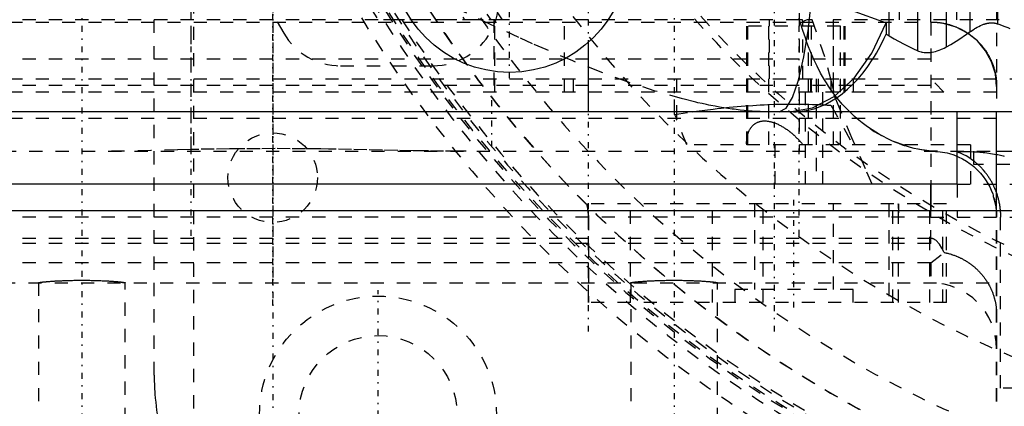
# Model space of a CAD drawing. Extents: x -584 to 223, y -128 to 128.
# Tile 10 of 21: x -107 to -32, y -79 to -50. Entities that reach past the tile are written whole.
import ezdxf

# ---------------------------------------------------------------- set-up
doc = ezdxf.new("R2010")
doc.units = 0
doc.linetypes.add('CENTER', pattern=[1.5, 0.45, -0.5, 0.05, -0.5])
doc.linetypes.add('DASHED', pattern=[2, 1, -1])
for name, color, linetype in [('AM_0', 7, 'CONTINUOUS'), ('AM_3', 7, 'DASHED'), ('AM_7', 7, 'CENTER')]:
    doc.layers.add(name, color=color, linetype=linetype)

msp = doc.modelspace()

# ---------------------------------------------------------------- linework, layer by layer
at = {"layer": 'AM_0', "color": 7, "linetype": 'CONTINUOUS'}
for p, q in [((-38.988, -52.368), (-38.988, 52.368)), ((-36.8, -52.057), (-36.8, 52.057)), ((-41.161, -51.233), (-41.161, 51.233)), ((-35, -50.906), (-35, 50.906)), ((-32.913, -50.319), (-32.913, 50.319)), ((-47.043, -48.176), (-41.394, -50.246)), ((-41.394, -50.246), (-41.394, -51.096)), ((-41.394, -51.096), (-41.161, -51.233)), ((-64, -57), (-64, -51.708)), ((-8, -57), (-122, -57)), ((-36, -62.5), (-36, -57)), ((-33, -64.5), (-33, -57)), ((-33.05, -60), (-30.132, -60)), ((-36, -62.5), (-143, -62.5)), ((-38, -64.5), (-38, -62.5)), ((-38, -62.5), (-38, -64.5)), ((-144.5, -64.5), (-31.5, -64.5))]:
    msp.add_line(p, q, dxfattribs=at)
for points in [[(-49.517, -57), (-49.002, -56.727), (-48.505, -55.918), (-48.045, -54.602), (-47.638, -52.828), (-47.3, -50.66), (-47.043, -48.176)], [(-48.711, -57), (-46.99, -56.708), (-45.337, -55.842), (-43.814, -54.437), (-42.483, -52.547), (-41.394, -50.246)]]:
    msp.add_lwpolyline(points, dxfattribs=at)
for points in [[(-35, -50.906, 0), (-34.944, -50.866, 0), (-34.829, -50.788, 0), (-34.713, -50.712, 0), (-34.654, -50.676, 0), (-34.595, -50.64, 0), (-34.475, -50.572, 0), (-34.354, -50.508, 0), (-34.233, -50.45, 0), (-34.11, -50.397, 0), (-33.987, -50.35, 0), (-33.926, -50.33, 0), (-33.916, -50.327, 0), (-33.896, -50.32, 0), (-33.875, -50.314, 0), (-33.865, -50.311, 0), (-33.855, -50.308, 0), (-33.835, -50.303, 0), (-33.815, -50.297, 0), (-33.794, -50.292, 0), (-33.774, -50.287, 0), (-33.754, -50.282, 0), (-33.744, -50.28, 0), (-33.734, -50.277, 0), (-33.714, -50.273, 0), (-33.693, -50.269, 0), (-33.673, -50.265, 0), (-33.653, -50.261, 0), (-33.633, -50.258, 0), (-33.623, -50.256, 0), (-33.613, -50.255, 0), (-33.593, -50.252, 0), (-33.573, -50.249, 0), (-33.554, -50.246, 0), (-33.534, -50.244, 0), (-33.514, -50.242, 0), (-33.504, -50.241, 0), (-33.494, -50.24, 0), (-33.475, -50.239, 0), (-33.455, -50.238, 0), (-33.435, -50.237, 0), (-33.416, -50.236, 0), (-33.396, -50.236, 0), (-33.387, -50.235, 0), (-33.377, -50.235, 0), (-33.358, -50.235, 0), (-33.339, -50.236, 0), (-33.32, -50.236, 0), (-33.301, -50.237, 0), (-33.283, -50.238, 0), (-33.274, -50.239, 0), (-33.264, -50.24, 0), (-33.246, -50.241, 0), (-33.228, -50.243, 0), (-33.219, -50.244, 0), (-33.21, -50.245, 0), (-33.192, -50.247, 0), (-33.174, -50.25, 0), (-33.165, -50.251, 0), (-33.156, -50.253, 0), (-33.138, -50.256, 0), (-33.121, -50.259, 0), (-33.104, -50.262, 0), (-33.086, -50.266, 0), (-33.069, -50.27, 0), (-33.061, -50.272, 0), (-33.052, -50.274, 0), (-33.035, -50.279, 0), (-33.019, -50.283, 0), (-33.002, -50.288, 0), (-32.985, -50.293, 0), (-32.969, -50.299, 0), (-32.961, -50.302, 0), (-32.953, -50.304, 0), (-32.937, -50.31, 0), (-32.921, -50.316, 0), (-32.913, -50.319, 0)], [(-32.913, -50.319, 0), (-32.762, -50.378, 0), (-32.459, -50.493, 0), (-32.153, -50.604, 0), (-32, -50.657, 0)], [(-48.437, -57, 0), (-48.221, -56.996, 0), (-47.778, -56.959, 0), (-47.325, -56.882, 0), (-47.096, -56.828, 0), (-46.867, -56.763, 0), (-46.412, -56.604, 0), (-45.966, -56.406, 0), (-45.534, -56.173, 0), (-45.122, -55.912, 0), (-44.725, -55.621, 0), (-44.524, -55.459, 0), (-44.322, -55.286, 0), (-43.921, -54.906, 0), (-43.528, -54.487, 0), (-43.147, -54.033, 0), (-42.785, -53.551, 0), (-42.445, -53.048, 0), (-42.284, -52.792, 0), (-42.131, -52.535, 0), (-41.83, -51.992, 0), (-41.537, -51.404, 0), (-41.394, -51.096, 0)], [(-41.161, -51.233, 0), (-40.796, -51.449, 0), (-40.08, -51.84, 0), (-39.355, -52.199, 0), (-38.988, -52.368, 0)], [(-36.8, -52.057, 0), (-36.484, -51.873, 0), (-35.868, -51.494, 0), (-35.281, -51.104, 0), (-35, -50.906, 0)], [(-38.988, -52.368, 0), (-38.941, -52.388, 0), (-38.842, -52.424, 0), (-38.739, -52.452, 0), (-38.686, -52.464, 0), (-38.631, -52.475, 0), (-38.518, -52.491, 0), (-38.401, -52.499, 0), (-38.279, -52.501, 0), (-38.155, -52.496, 0), (-38.028, -52.484, 0), (-37.964, -52.475, 0), (-37.9, -52.465, 0), (-37.77, -52.44, 0), (-37.638, -52.407, 0), (-37.506, -52.369, 0), (-37.375, -52.324, 0), (-37.245, -52.274, 0), (-37.18, -52.247, 0), (-37.115, -52.218, 0), (-36.988, -52.158, 0), (-36.862, -52.092, 0), (-36.8, -52.057, 0)], [(-33.004, -60.234, 0), (-32.908, -60.253, 0), (-32.713, -60.294, 0), (-32.516, -60.34, 0), (-32.417, -60.365, 0)], [(-32.707, -64.5, 0), (-32.711, -64.458, 0), (-32.719, -64.375, 0), (-32.729, -64.293, 0), (-32.735, -64.253, 0), (-32.741, -64.212, 0), (-32.753, -64.132, 0), (-32.766, -64.053, 0), (-32.78, -63.974, 0), (-32.795, -63.897, 0), (-32.811, -63.821, 0), (-32.82, -63.784, 0), (-32.828, -63.747, 0), (-32.846, -63.673, 0), (-32.864, -63.601, 0), (-32.884, -63.53, 0), (-32.903, -63.46, 0), (-32.924, -63.391, 0), (-32.934, -63.357, 0), (-32.945, -63.324, 0), (-32.967, -63.257, 0), (-32.989, -63.192, 0), (-33, -63.16, 0)]]:
    msp.add_polyline3d(points, dxfattribs=at)
msp.add_circle((-70, -45), 9, dxfattribs=at)
msp.add_arc((-37.972, -65), 5, 5.73917, 6.0142, dxfattribs=at)
at = {"layer": 'AM_3', "color": 6, "linetype": 'DASHED'}
for p, q in [((-94.2, -59.863), (-94.2, 68.169)), ((-48, 68.5), (-48, -60)), ((-33, 57), (-33, -57)), ((-38, -50.179), (-38, 49.717)), ((-97, -77), (-97, -25.806)), ((-36.038, -27.4), (-36.038, -50)), ((-94, -87.536), (-94, -30)), ((-40.369, -50), (-40.369, -32.4)), ((-48, -50), (-108.649, -50)), ((-70.573, -50), (-80.017, -50)), ((-71.192, -50), (-71.192, -55.5)), ((-71.117, -55.5), (-71.117, -50)), ((-65.82, -55.5), (-65.82, -50)), ((-50.25, -54.5), (-50.25, -50)), ((-47.744, -50), (-48, -50)), ((-47.72, -50.132), (-47.744, -50)), ((-47.391, -50), (-47.72, -50.132)), ((-47.025, -50), (-47.391, -50)), ((-47.073, -55.5), (-47.073, -50)), ((-45.426, -50), (-45.426, -55.5)), ((7.2, -50), (-45.426, -50)), ((-44.587, -55.5), (-44.587, -50)), ((-44.547, -55.5), (-44.547, -50)), ((-44.517, -55.5), (-44.517, -50)), ((-124, -50.179), (-38, -50.179)), ((-124, -50.191), (-38, -50.191)), ((-51.997, -50.5), (-51.996, -59.5)), ((-44.864, -50.5), (-51.997, -50.5)), ((-51.903, -59.5), (-51.903, -50.5)), ((-50.307, -59.5), (-50.307, -50.5)), ((-47.72, -54.5), (-47.72, -50.132)), ((-47.305, -59.5), (-47.305, -50.5)), ((-45.392, -59.5), (-45.392, -50.5)), ((-44.864, -59.5), (-44.864, -50.5)), ((-38, -50.191), (-38, -62.5)), ((-38, -53), (-134.053, -53)), ((-82.848, -53.5), (-75.814, -53.5)), ((-138, -54.5), (-25.414, -54.5)), ((-65.162, -54.5), (-65.162, -55.5)), ((-57.315, -54.5), (-57.315, -57.565)), ((-47.108, -55.5), (-47.108, -54.5)), ((-46.711, -54.5), (-46.711, -62.5)), ((-46.561, -54.5), (-46.561, -55.5)), ((-46.199, -62.5), (-46.199, -54.5)), ((-45.585, -54.5), (-45.585, -56.5)), ((-43.862, -55.5), (-43.862, -54.5)), ((-37, -55.5), (-38, -54.5)), ((-38, -55), (-138, -55)), ((-33, -55.5), (-143, -55.5)), ((-57.47, -57.203), (-57.47, -55.5)), ((-47.529, -62.5), (-47.529, -55.5)), ((-45.585, -56.5), (-43.921, -59.5)), ((-33, -57.5), (-143, -57.5)), ((-57.47, -57.203), (-56.131, -56.997)), ((-56.538, -59.5), (-57.342, -57.5)), ((-34.988, -59.5), (-56.538, -59.5)), ((-49.83, -62.5), (-49.83, -59.5)), ((-34.988, -59.5), (-34.988, -62.5)), ((-152.5, -60), (-33, -60)), ((-34.741, -61), (-34.741, -60)), ((-26, -61), (-34.741, -61)), ((-36, -62.5), (-36, -65)), ((-36, -62.5), (-20.033, -62.5)), ((-33.255, -63.343), (-33.255, -63.423)), ((-36.807, -64), (-64.131, -64)), ((-64.131, -64), (-64.112, -64.156)), ((-64.112, -64.156), (-64.112, -64)), ((-63.998, -71.5), (-63.998, -64)), ((-60.81, -71.5), (-60.81, -64)), ((-54.585, -71.5), (-54.585, -64)), ((-51.4, -64), (-51.4, -70.5)), ((-50.73, -71.5), (-50.73, -64)), ((-45.4, -70.5), (-45.4, -64)), ((-41.178, -64), (-41.178, -71.5)), ((-40.889, -71.5), (-40.889, -64)), ((-40.466, -64.076), (-40.476, -64)), ((-40.466, -64.076), (-40.466, -64)), ((-40.465, -71.5), (-40.465, -64)), ((-40.441, -64.507), (-40.441, -64)), ((-38.087, -71.5), (-38.087, -64)), ((-37.096, -71.5), (-37.096, -64)), ((-36.807, -71.5), (-36.807, -64)), ((-88, -65), (-144.504, -65)), ((-38, -65), (-138, -65)), ((-64.009, -65), (-64.009, -71.5)), ((-40.457, -71.5), (-40.457, -65)), ((-38, -65), (-38, -64.5)), ((-38, -67), (-38, -64.5)), ((-38, -65), (-30.012, -65)), ((-33, -89), (-33, -64.5)), ((-32.972, -89), (-32.972, -65)), ((-32.7, -78), (-32.7, -65)), ((-38, -67), (-138, -67)), ((-38, -66.62), (-124, -66.62)), ((-38, -68.478), (-36.984, -67.687)), ((-38, -68.478), (-124, -68.478)), ((-38, -68.478), (-38, -70)), ((-138.564, -70), (-33, -70)), ((-105.8, -69.986), (-105.8, -106.5)), ((-99.2, -106.5), (-99.2, -69.986)), ((-60.8, -69.986), (-60.8, -106.5)), ((-54.2, -106.5), (-54.2, -69.986)), ((-52.9, -70.5), (-52.9, -71.5)), ((-43.9, -70.5), (-52.9, -70.5)), ((-43.9, -71.5), (-43.9, -70.5)), ((-36.807, -71.5), (-64.009, -71.5)), ((-31.508, -78), (-32.7, -78))]:
    msp.add_line(p, q, dxfattribs=at)
msp.add_lwpolyline([(-33, -55.067), (-33.096, -54.116), (-33.381, -53.201), (-33.843, -52.358), (-34.464, -51.619), (-35.222, -51.013), (-36.087, -50.562), (-37.025, -50.285), (-38, -50.191)], dxfattribs=at)
for points in [[(-50.251, -57, 0), (-50.393, -56.999, 0), (-50.681, -56.995, 0), (-50.972, -56.985, 0), (-51.119, -56.979, 0), (-51.266, -56.971, 0), (-51.564, -56.952, 0), (-51.865, -56.928, 0), (-52.169, -56.9, 0), (-52.477, -56.868, 0), (-52.787, -56.83, 0), (-52.943, -56.81, 0), (-53.1, -56.789, 0), (-53.416, -56.743, 0), (-53.734, -56.692, 0), (-54.056, -56.638, 0), (-54.379, -56.579, 0), (-54.705, -56.517, 0), (-54.869, -56.484, 0), (-55.034, -56.45, 0), (-55.364, -56.379, 0), (-55.697, -56.305, 0), (-55.864, -56.266, 0), (-56.876, -56.015, 0), (-58.94, -55.423, 0), (-61.034, -54.729, 0), (-63.132, -53.957, 0), (-65.204, -53.132, 0), (-67.231, -52.275, 0), (-68.261, -51.823, 0), (-69.309, -51.353, 0), (-71.455, -50.363, 0), (-73.651, -49.315, 0)], [(-42.609, -58.279, 0), (-42.81, -58.14, 0), (-43.207, -57.844, 0), (-43.6, -57.524, 0), (-43.795, -57.355, 0), (-43.987, -57.179, 0), (-44.367, -56.807, 0), (-44.739, -56.409, 0), (-45.1, -55.982, 0), (-45.451, -55.527, 0), (-45.781, -55.053, 0), (-45.938, -54.81, 0), (-46.09, -54.564, 0), (-46.377, -54.06, 0), (-46.645, -53.542, 0), (-46.891, -53.017, 0), (-47.119, -52.484, 0), (-47.332, -51.941, 0), (-47.434, -51.666, 0), (-47.534, -51.387, 0), (-47.727, -50.825, 0), (-47.911, -50.27, 0), (-48, -50, 0)], [(-45.353, -55.5, 0), (-45.559, -54.632, 0), (-46.064, -52.826, 0), (-46.681, -50.952, 0), (-47.025, -50, 0)], [(-38, -50.179, 0), (-37.966, -50.179, 0), (-37.896, -50.18, 0), (-37.826, -50.182, 0), (-37.79, -50.184, 0), (-37.755, -50.185, 0), (-37.683, -50.189, 0), (-37.611, -50.194, 0), (-37.538, -50.2, 0), (-37.465, -50.207, 0), (-37.392, -50.215, 0), (-37.355, -50.22, 0), (-37.319, -50.225, 0), (-37.245, -50.235, 0), (-37.172, -50.247, 0), (-37.098, -50.259, 0), (-37.025, -50.273, 0), (-36.951, -50.288, 0), (-36.915, -50.296, 0), (-36.878, -50.304, 0), (-36.806, -50.32, 0), (-36.734, -50.338, 0), (-36.698, -50.348, 0), (-36.662, -50.357, 0), (-36.591, -50.377, 0), (-36.521, -50.397, 0), (-36.486, -50.408, 0), (-36.452, -50.419, 0), (-36.383, -50.441, 0), (-36.315, -50.464, 0), (-36.249, -50.488, 0), (-36.183, -50.513, 0), (-36.118, -50.538, 0), (-36.087, -50.55, 0), (-36.055, -50.563, 0), (-35.991, -50.59, 0), (-35.927, -50.618, 0), (-35.862, -50.647, 0), (-35.798, -50.678, 0), (-35.733, -50.709, 0), (-35.701, -50.725, 0), (-35.668, -50.742, 0), (-35.604, -50.776, 0), (-35.539, -50.811, 0), (-35.475, -50.847, 0), (-35.411, -50.884, 0), (-35.348, -50.922, 0), (-35.316, -50.941, 0), (-35.285, -50.961, 0), (-35.222, -51.001, 0), (-35.16, -51.042, 0), (-35.099, -51.084, 0), (-35.039, -51.126, 0), (-34.979, -51.17, 0), (-34.95, -51.192, 0), (-34.92, -51.214, 0), (-34.863, -51.259, 0), (-34.806, -51.304, 0), (-34.75, -51.35, 0), (-34.695, -51.396, 0), (-34.642, -51.443, 0), (-34.616, -51.466, 0), (-34.59, -51.489, 0), (-34.539, -51.537, 0), (-34.489, -51.584, 0), (-34.464, -51.607, 0), (-34.44, -51.631, 0), (-34.392, -51.68, 0), (-34.343, -51.73, 0), (-34.319, -51.755, 0), (-34.295, -51.781, 0), (-34.248, -51.833, 0), (-34.2, -51.886, 0), (-34.153, -51.94, 0), (-34.107, -51.996, 0), (-34.061, -52.052, 0), (-34.038, -52.081, 0), (-34.016, -52.109, 0), (-33.971, -52.167, 0), (-33.927, -52.226, 0), (-33.885, -52.286, 0), (-33.843, -52.346, 0), (-33.802, -52.407, 0), (-33.781, -52.438, 0), (-33.761, -52.469, 0), (-33.722, -52.531, 0), (-33.684, -52.593, 0), (-33.647, -52.656, 0), (-33.612, -52.718, 0), (-33.577, -52.781, 0), (-33.56, -52.813, 0), (-33.543, -52.845, 0), (-33.511, -52.908, 0), (-33.48, -52.971, 0), (-33.45, -53.034, 0), (-33.421, -53.096, 0), (-33.394, -53.158, 0), (-33.381, -53.189, 0), (-33.368, -53.22, 0), (-33.342, -53.283, 0), (-33.317, -53.347, 0), (-33.292, -53.412, 0), (-33.269, -53.478, 0), (-33.246, -53.545, 0), (-33.235, -53.579, 0), (-33.224, -53.613, 0), (-33.203, -53.682, 0), (-33.182, -53.751, 0), (-33.172, -53.786, 0), (-33.163, -53.82, 0), (-33.145, -53.891, 0), (-33.127, -53.962, 0), (-33.119, -53.997, 0), (-33.111, -54.033, 0), (-33.096, -54.104, 0), (-33.082, -54.176, 0), (-33.069, -54.247, 0), (-33.057, -54.319, 0), (-33.047, -54.391, 0), (-33.042, -54.427, 0), (-33.037, -54.463, 0), (-33.029, -54.534, 0), (-33.021, -54.605, 0), (-33.015, -54.676, 0), (-33.01, -54.746, 0), (-33.006, -54.816, 0), (-33.004, -54.851, 0), (-33.003, -54.885, 0), (-33.001, -54.954, 0), (-33, -55.022, 0), (-33, -55.055, 0)], [(-42.448, -62.5, 0), (-42.972, -61.323, 0), (-43.989, -58.982, 0), (-44.965, -56.657, 0), (-45.437, -55.5, 0)], [(-56.131, -56.997, 0), (-55.81, -56.951, 0), (-55.173, -56.866, 0), (-54.544, -56.789, 0), (-54.233, -56.753, 0), (-53.924, -56.719, 0), (-53.311, -56.656, 0), (-52.708, -56.601, 0), (-52.114, -56.553, 0), (-51.531, -56.513, 0), (-50.958, -56.479, 0), (-50.672, -56.465, 0), (-50.387, -56.452, 0), (-49.816, -56.431, 0), (-49.246, -56.418, 0), (-48.677, -56.411, 0), (-48.11, -56.41, 0), (-47.544, -56.418, 0), (-47.262, -56.424, 0), (-46.981, -56.432, 0), (-46.42, -56.454, 0), (-45.863, -56.483, 0), (-45.585, -56.5, 0)], [(-57.47, -57.203, 0), (-57.448, -57.252, 0), (-57.404, -57.352, 0), (-57.362, -57.451, 0), (-57.342, -57.5, 0)], [(-51.997, -59.423, 0), (-51.997, -59.398, 0), (-51.996, -59.349, 0), (-51.994, -59.3, 0), (-51.993, -59.275, 0), (-51.992, -59.251, 0), (-51.989, -59.202, 0), (-51.985, -59.154, 0), (-51.98, -59.106, 0), (-51.975, -59.058, 0), (-51.968, -59.011, 0), (-51.965, -58.988, 0), (-51.961, -58.965, 0), (-51.953, -58.918, 0), (-51.944, -58.873, 0), (-51.935, -58.828, 0), (-51.924, -58.783, 0), (-51.912, -58.739, 0), (-51.906, -58.717, 0), (-51.9, -58.695, 0), (-51.887, -58.652, 0), (-51.873, -58.61, 0), (-51.865, -58.589, 0), (-51.858, -58.568, 0), (-51.842, -58.527, 0), (-51.825, -58.487, 0), (-51.817, -58.467, 0), (-51.808, -58.448, 0), (-51.789, -58.409, 0), (-51.77, -58.371, 0), (-51.749, -58.333, 0), (-51.728, -58.297, 0), (-51.705, -58.26, 0), (-51.693, -58.242, 0), (-51.681, -58.224, 0), (-51.656, -58.189, 0), (-51.629, -58.154, 0), (-51.601, -58.12, 0), (-51.572, -58.086, 0), (-51.541, -58.053, 0), (-51.525, -58.037, 0), (-51.509, -58.022, 0), (-51.476, -57.991, 0), (-51.441, -57.962, 0), (-51.405, -57.933, 0), (-51.367, -57.906, 0), (-51.328, -57.88, 0), (-51.308, -57.868, 0), (-51.288, -57.856, 0), (-51.246, -57.833, 0), (-51.204, -57.812, 0), (-51.16, -57.792, 0), (-51.115, -57.774, 0), (-51.068, -57.757, 0), (-51.045, -57.75, 0), (-51.021, -57.743, 0), (-50.973, -57.73, 0), (-50.923, -57.719, 0), (-50.873, -57.709, 0), (-50.822, -57.702, 0), (-50.77, -57.696, 0), (-50.744, -57.694, 0), (-50.718, -57.692, 0), (-50.665, -57.69, 0), (-50.611, -57.689, 0), (-50.584, -57.69, 0), (-50.557, -57.691, 0), (-50.501, -57.694, 0), (-50.445, -57.699, 0), (-50.417, -57.702, 0), (-50.388, -57.705, 0), (-50.33, -57.714, 0), (-50.272, -57.724, 0), (-50.213, -57.737, 0), (-50.153, -57.75, 0), (-50.093, -57.766, 0), (-50.063, -57.775, 0), (-50.033, -57.783, 0), (-49.972, -57.802, 0), (-49.911, -57.823, 0), (-49.851, -57.845, 0), (-49.79, -57.869, 0), (-49.729, -57.894, 0), (-49.699, -57.907, 0), (-49.669, -57.921, 0), (-49.608, -57.948, 0), (-49.548, -57.977, 0), (-49.488, -58.007, 0), (-49.429, -58.039, 0), (-49.37, -58.071, 0), (-49.341, -58.087, 0), (-49.312, -58.104, 0), (-49.255, -58.138, 0), (-49.198, -58.173, 0), (-49.142, -58.208, 0), (-49.087, -58.244, 0), (-49.033, -58.28, 0), (-49.006, -58.298, 0), (-48.98, -58.317, 0), (-48.927, -58.353, 0), (-48.875, -58.391, 0), (-48.823, -58.43, 0), (-48.772, -58.469, 0), (-48.72, -58.509, 0), (-48.695, -58.529, 0), (-48.669, -58.549, 0), (-48.618, -58.591, 0), (-48.568, -58.633, 0), (-48.542, -58.654, 0), (-48.517, -58.675, 0), (-48.467, -58.719, 0), (-48.418, -58.762, 0), (-48.393, -58.785, 0), (-48.368, -58.807, 0), (-48.319, -58.852, 0), (-48.271, -58.897, 0), (-48.222, -58.943, 0), (-48.175, -58.99, 0), (-48.127, -59.037, 0), (-48.104, -59.06, 0), (-48.08, -59.084, 0), (-48.034, -59.132, 0), (-47.987, -59.18, 0), (-47.942, -59.228, 0), (-47.897, -59.277, 0), (-47.852, -59.326, 0), (-47.83, -59.351, 0), (-47.808, -59.376, 0), (-47.764, -59.425, 0), (-47.721, -59.475, 0), (-47.699, -59.5, 0)], [(-37.502, -60, 0), (-37.631, -59.999, 0), (-37.892, -59.988, 0), (-38.159, -59.968, 0), (-38.294, -59.954, 0), (-38.43, -59.937, 0), (-38.706, -59.895, 0), (-38.986, -59.843, 0), (-39.269, -59.78, 0), (-39.556, -59.706, 0), (-39.847, -59.621, 0), (-39.993, -59.575, 0), (-40.14, -59.525, 0), (-40.433, -59.418, 0), (-40.727, -59.301, 0), (-41.02, -59.173, 0), (-41.312, -59.034, 0), (-41.604, -58.885, 0), (-41.749, -58.806, 0), (-41.893, -58.725, 0), (-42.181, -58.555, 0), (-42.467, -58.373, 0), (-42.609, -58.279, 0)], [(-73.303, -60, 0), (-73.873, -59.999, 0), (-75.018, -59.99, 0), (-76.173, -59.975, 0), (-76.752, -59.965, 0), (-77.333, -59.954, 0), (-78.499, -59.931, 0), (-79.669, -59.906, 0), (-80.84, -59.882, 0), (-82.012, -59.859, 0), (-83.182, -59.839, 0), (-83.766, -59.83, 0), (-84.349, -59.822, 0), (-85.512, -59.809, 0), (-86.669, -59.801, 0), (-87.817, -59.798, 0), (-88.963, -59.8, 0), (-90.118, -59.806, 0), (-90.697, -59.811, 0), (-91.279, -59.817, 0), (-92.445, -59.833, 0), (-93.614, -59.852, 0), (-94.2, -59.863, 0)], [(-94.2, -59.863, 0), (-95.223, -59.886, 0), (-97.253, -59.944, 0), (-99.26, -59.992, 0), (-100.255, -60, 0)], [(-37.841, -60, 0), (-37.652, -60.004, 0), (-37.283, -60.033, 0), (-36.927, -60.089, 0), (-36.754, -60.127, 0), (-36.582, -60.171, 0), (-36.246, -60.278, 0), (-35.918, -60.409, 0), (-35.602, -60.564, 0), (-35.298, -60.743, 0), (-35.006, -60.943, 0), (-34.866, -61.052, 0), (-34.729, -61.165, 0), (-34.469, -61.407, 0), (-34.233, -61.658, 0), (-34.023, -61.916, 0), (-33.836, -62.178, 0), (-33.671, -62.442, 0), (-33.597, -62.574, 0), (-33.528, -62.705, 0), (-33.404, -62.965, 0), (-33.3, -63.219, 0), (-33.255, -63.343, 0)], [(-36, -60.026, 0), (-35.998, -60.022, 0), (-35.979, -60.016, 0), (-35.941, -60.012, 0), (-35.915, -60.01, 0), (-35.884, -60.009, 0), (-35.808, -60.008, 0), (-35.713, -60.007, 0), (-35.599, -60.008, 0), (-35.466, -60.009, 0), (-35.315, -60.012, 0), (-35.232, -60.014, 0), (-35.145, -60.016, 0), (-34.957, -60.022, 0), (-34.75, -60.032, 0), (-34.525, -60.045, 0), (-34.283, -60.063, 0), (-34.023, -60.086, 0), (-33.886, -60.101, 0), (-33.745, -60.118, 0), (-33.455, -60.157, 0), (-33.157, -60.206, 0), (-33.004, -60.234, 0)], [(-33, -63.16, 0), (-33.011, -63.13, 0), (-33.033, -63.07, 0), (-33.055, -63.011, 0), (-33.067, -62.982, 0), (-33.079, -62.952, 0), (-33.103, -62.893, 0), (-33.127, -62.835, 0), (-33.152, -62.777, 0), (-33.178, -62.72, 0), (-33.204, -62.663, 0), (-33.218, -62.634, 0), (-33.231, -62.606, 0), (-33.259, -62.55, 0), (-33.287, -62.494, 0), (-33.316, -62.439, 0), (-33.345, -62.384, 0), (-33.375, -62.33, 0), (-33.39, -62.303, 0), (-33.406, -62.276, 0), (-33.437, -62.222, 0), (-33.468, -62.169, 0), (-33.484, -62.143, 0), (-33.5, -62.117, 0), (-33.533, -62.065, 0), (-33.566, -62.014, 0), (-33.582, -61.988, 0), (-33.599, -61.963, 0), (-33.633, -61.913, 0), (-33.667, -61.863, 0), (-33.702, -61.814, 0), (-33.737, -61.766, 0), (-33.773, -61.718, 0), (-33.79, -61.694, 0), (-33.808, -61.671, 0), (-33.844, -61.625, 0), (-33.88, -61.579, 0), (-34.009, -61.426, 0), (-34.233, -61.184, 0), (-34.46, -60.968, 0), (-34.687, -60.777, 0), (-34.798, -60.691, 0), (-34.908, -60.611, 0), (-35.122, -60.47, 0), (-35.32, -60.353, 0), (-35.499, -60.258, 0), (-35.655, -60.184, 0), (-35.786, -60.126, 0), (-35.841, -60.104, 0), (-35.888, -60.084, 0), (-35.959, -60.054, 0), (-35.995, -60.033, 0), (-36, -60.026, 0)], [(-33.255, -63.423, 0), (-33.176, -63.685, 0), (-33.061, -64.219, 0), (-33.006, -64.747, 0), (-33, -65, 0)], [(-64.112, -64.156, 0), (-64.109, -64.182, 0), (-64.103, -64.235, 0), (-64.097, -64.288, 0), (-64.093, -64.314, 0), (-64.09, -64.34, 0), (-64.083, -64.393, 0), (-64.075, -64.446, 0), (-64.049, -64.631, 0), (-64.027, -64.796, 0), (-64.022, -64.836, 0), (-64.018, -64.872, 0), (-64.016, -64.89, 0), (-64.014, -64.908, 0), (-64.011, -64.945, 0), (-64.009, -64.982, 0), (-64.009, -65, 0)], [(-40.441, -64.507, 0), (-40.442, -64.435, 0), (-40.447, -64.291, 0), (-40.458, -64.147, 0), (-40.466, -64.076, 0)], [(-40.457, -65, 0), (-40.457, -64.99, 0), (-40.457, -64.969, 0), (-40.456, -64.949, 0), (-40.456, -64.939, 0), (-40.456, -64.928, 0), (-40.455, -64.906, 0), (-40.454, -64.883, 0), (-40.449, -64.793, 0), (-40.442, -64.607, 0), (-40.441, -64.507, 0)], [(-32.684, -65, 0), (-32.684, -64.986, 0), (-32.684, -64.958, 0), (-32.684, -64.93, 0), (-32.685, -64.916, 0), (-32.685, -64.902, 0), (-32.685, -64.874, 0), (-32.686, -64.846, 0), (-32.687, -64.818, 0), (-32.688, -64.79, 0), (-32.689, -64.762, 0), (-32.69, -64.749, 0), (-32.69, -64.735, 0), (-32.692, -64.707, 0), (-32.693, -64.679, 0), (-32.695, -64.652, 0), (-32.697, -64.624, 0), (-32.699, -64.596, 0), (-32.7, -64.582, 0), (-32.701, -64.569, 0), (-32.703, -64.541, 0), (-32.705, -64.514, 0), (-32.707, -64.5, 0)], [(-36.984, -67.687, 0), (-37.151, -67.362, 0), (-37.348, -67.056, 0), (-37.404, -66.984, 0), (-37.461, -66.918, 0), (-37.489, -66.887, 0), (-37.517, -66.858, 0), (-37.574, -66.805, 0), (-37.631, -66.759, 0), (-37.688, -66.72, 0), (-37.721, -66.699, 0), (-37.73, -66.694, 0), (-37.74, -66.689, 0), (-37.744, -66.686, 0), (-37.749, -66.684, 0), (-37.758, -66.679, 0), (-37.768, -66.675, 0), (-37.777, -66.67, 0), (-37.787, -66.666, 0), (-37.796, -66.662, 0), (-37.801, -66.66, 0), (-37.806, -66.658, 0), (-37.815, -66.654, 0), (-37.825, -66.651, 0), (-37.829, -66.649, 0), (-37.834, -66.648, 0), (-37.844, -66.645, 0), (-37.853, -66.642, 0), (-37.858, -66.64, 0), (-37.863, -66.639, 0), (-37.872, -66.636, 0), (-37.882, -66.634, 0), (-37.891, -66.632, 0), (-37.901, -66.63, 0), (-37.91, -66.628, 0), (-37.915, -66.627, 0), (-37.919, -66.626, 0), (-37.929, -66.625, 0), (-37.938, -66.623, 0), (-37.948, -66.622, 0), (-37.953, -66.622, 0), (-37.955, -66.622, 0), (-37.957, -66.621, 0), (-37.957, -66.621, 0), (-37.958, -66.621, 0), (-37.96, -66.621, 0), (-37.961, -66.621, 0), (-37.963, -66.621, 0), (-37.964, -66.621, 0), (-37.966, -66.621, 0), (-37.967, -66.621, 0), (-37.968, -66.621, 0), (-37.969, -66.621, 0), (-37.971, -66.62, 0), (-37.972, -66.62, 0), (-37.972, -66.62, 0), (-37.974, -66.62, 0), (-37.976, -66.62, 0), (-37.976, -66.62, 0), (-37.977, -66.62, 0), (-37.979, -66.62, 0), (-37.98, -66.62, 0), (-37.982, -66.62, 0), (-37.983, -66.62, 0), (-37.985, -66.62, 0), (-37.986, -66.62, 0), (-37.987, -66.62, 0), (-37.988, -66.62, 0), (-37.99, -66.62, 0), (-37.991, -66.62, 0), (-37.993, -66.62, 0), (-37.994, -66.62, 0), (-37.995, -66.62, 0), (-37.996, -66.62, 0), (-37.998, -66.62, 0), (-37.999, -66.62, 0), (-38, -66.62, 0)], [(-36.984, -67.687, 0), (-36.953, -67.693, 0), (-36.891, -67.706, 0), (-36.83, -67.72, 0), (-36.799, -67.728, 0), (-36.768, -67.735, 0), (-36.707, -67.75, 0), (-36.646, -67.767, 0), (-36.585, -67.783, 0), (-36.525, -67.801, 0), (-36.465, -67.82, 0), (-36.434, -67.829, 0), (-36.404, -67.839, 0), (-36.345, -67.859, 0), (-36.285, -67.879, 0), (-36.225, -67.9, 0), (-36.166, -67.923, 0), (-36.107, -67.945, 0), (-36.078, -67.957, 0), (-36.049, -67.969, 0), (-35.991, -67.993, 0), (-35.933, -68.018, 0), (-35.904, -68.031, 0), (-35.875, -68.044, 0), (-35.818, -68.07, 0), (-35.761, -68.097, 0), (-35.733, -68.111, 0), (-35.705, -68.125, 0), (-35.649, -68.153, 0), (-35.593, -68.182, 0), (-35.538, -68.212, 0), (-35.483, -68.242, 0), (-35.429, -68.273, 0), (-35.402, -68.289, 0), (-35.375, -68.305, 0), (-35.321, -68.337, 0), (-35.268, -68.37, 0), (-35.216, -68.404, 0), (-35.163, -68.438, 0), (-35.112, -68.473, 0), (-35.086, -68.491, 0), (-35.06, -68.509, 0), (-35.009, -68.545, 0), (-34.959, -68.582, 0), (-34.909, -68.619, 0), (-34.86, -68.657, 0), (-34.811, -68.696, 0), (-34.786, -68.715, 0), (-34.762, -68.735, 0), (-34.714, -68.775, 0), (-34.667, -68.815, 0), (-34.62, -68.856, 0), (-34.573, -68.898, 0), (-34.527, -68.94, 0), (-34.505, -68.962, 0), (-34.482, -68.983, 0), (-34.437, -69.026, 0), (-34.393, -69.07, 0), (-34.35, -69.115, 0), (-34.307, -69.16, 0), (-34.264, -69.205, 0), (-34.243, -69.228, 0), (-34.222, -69.251, 0), (-34.181, -69.297, 0), (-34.141, -69.344, 0), (-34.121, -69.368, 0), (-34.101, -69.392, 0), (-34.062, -69.439, 0), (-34.023, -69.488, 0), (-34.004, -69.512, 0), (-33.985, -69.536, 0), (-33.948, -69.586, 0), (-33.911, -69.635, 0), (-33.875, -69.685, 0), (-33.84, -69.736, 0), (-33.805, -69.787, 0), (-33.788, -69.812, 0), (-33.771, -69.838, 0), (-33.738, -69.89, 0), (-33.705, -69.942, 0), (-33.673, -69.995, 0), (-33.642, -70.048, 0), (-33.611, -70.101, 0), (-33.596, -70.128, 0), (-33.581, -70.155, 0), (-33.552, -70.209, 0), (-33.523, -70.263, 0), (-33.496, -70.318, 0), (-33.468, -70.374, 0), (-33.442, -70.429, 0), (-33.429, -70.457, 0), (-33.416, -70.485, 0), (-33.391, -70.541, 0), (-33.367, -70.598, 0), (-33.344, -70.655, 0), (-33.321, -70.712, 0), (-33.299, -70.769, 0), (-33.288, -70.798, 0), (-33.278, -70.827, 0), (-33.257, -70.885, 0), (-33.238, -70.943, 0), (-33.219, -71.001, 0), (-33.201, -71.059, 0), (-33.183, -71.118, 0), (-33.175, -71.147, 0), (-33.167, -71.177, 0), (-33.151, -71.236, 0), (-33.136, -71.295, 0), (-33.129, -71.325, 0), (-33.122, -71.354, 0), (-33.108, -71.414, 0), (-33.096, -71.474, 0), (-33.09, -71.504, 0), (-33.084, -71.534, 0), (-33.073, -71.594, 0), (-33.062, -71.654, 0), (-33.053, -71.714, 0), (-33.044, -71.774, 0), (-33.036, -71.835, 0), (-33.032, -71.865, 0), (-33.029, -71.896, 0), (-33.023, -71.956, 0), (-33.017, -72.017, 0), (-33.012, -72.078, 0), (-33.008, -72.139, 0), (-33.005, -72.2, 0), (-33.004, -72.231, 0), (-33.003, -72.261, 0), (-33.001, -72.322, 0), (-33, -72.383, 0), (-33, -72.414, 0)], [(-105.8, -69.986, 0), (-105.8, -69.984, 0), (-105.797, -69.982, 0), (-105.792, -69.979, 0), (-105.788, -69.978, 0), (-105.784, -69.977, 0), (-105.773, -69.974, 0), (-105.759, -69.971, 0), (-105.743, -69.967, 0), (-105.724, -69.964, 0), (-105.702, -69.96, 0), (-105.689, -69.958, 0), (-105.677, -69.956, 0), (-105.649, -69.952, 0), (-105.618, -69.948, 0), (-105.585, -69.944, 0), (-105.549, -69.939, 0), (-105.51, -69.935, 0), (-105.49, -69.933, 0), (-105.469, -69.93, 0), (-105.425, -69.926, 0), (-105.378, -69.921, 0), (-105.354, -69.918, 0), (-105.33, -69.916, 0), (-105.278, -69.911, 0), (-105.225, -69.906, 0), (-105.198, -69.904, 0), (-105.17, -69.901, 0), (-105.112, -69.896, 0), (-105.053, -69.892, 0), (-104.992, -69.887, 0), (-104.93, -69.882, 0), (-104.866, -69.877, 0), (-104.834, -69.875, 0), (-104.801, -69.873, 0), (-104.733, -69.868, 0), (-104.663, -69.864, 0), (-104.591, -69.859, 0), (-104.517, -69.854, 0), (-104.44, -69.85, 0), (-104.401, -69.848, 0), (-104.362, -69.846, 0), (-104.281, -69.842, 0), (-104.199, -69.837, 0), (-104.115, -69.833, 0), (-104.029, -69.83, 0), (-103.942, -69.826, 0), (-103.898, -69.824, 0), (-103.853, -69.822, 0), (-103.763, -69.819, 0), (-103.673, -69.816, 0), (-103.581, -69.813, 0), (-103.488, -69.811, 0), (-103.394, -69.808, 0), (-103.347, -69.807, 0), (-103.3, -69.806, 0), (-103.206, -69.804, 0), (-103.111, -69.802, 0), (-103.016, -69.801, 0), (-102.922, -69.8, 0), (-102.827, -69.799, 0), (-102.78, -69.798, 0), (-102.733, -69.798, 0), (-102.639, -69.797, 0), (-102.546, -69.797, 0), (-102.5, -69.797, 0), (-102.454, -69.797, 0), (-102.361, -69.797, 0), (-102.267, -69.798, 0), (-102.22, -69.798, 0), (-102.173, -69.799, 0), (-102.078, -69.8, 0), (-101.984, -69.801, 0), (-101.889, -69.802, 0), (-101.794, -69.804, 0), (-101.7, -69.806, 0), (-101.653, -69.807, 0), (-101.606, -69.808, 0), (-101.512, -69.811, 0), (-101.419, -69.813, 0), (-101.327, -69.816, 0), (-101.237, -69.819, 0), (-101.147, -69.822, 0), (-101.102, -69.824, 0), (-101.058, -69.826, 0), (-100.971, -69.83, 0), (-100.885, -69.833, 0), (-100.801, -69.837, 0), (-100.719, -69.842, 0), (-100.638, -69.846, 0), (-100.599, -69.848, 0), (-100.56, -69.85, 0), (-100.483, -69.854, 0), (-100.409, -69.859, 0), (-100.337, -69.864, 0), (-100.267, -69.868, 0), (-100.199, -69.873, 0), (-100.166, -69.875, 0), (-100.134, -69.877, 0), (-100.07, -69.882, 0), (-100.008, -69.887, 0), (-99.947, -69.892, 0), (-99.888, -69.896, 0), (-99.83, -69.901, 0), (-99.802, -69.904, 0), (-99.775, -69.906, 0), (-99.722, -69.911, 0), (-99.67, -69.916, 0), (-99.646, -69.918, 0), (-99.622, -69.921, 0), (-99.575, -69.926, 0), (-99.531, -69.93, 0), (-99.51, -69.933, 0), (-99.49, -69.935, 0), (-99.451, -69.939, 0), (-99.415, -69.944, 0), (-99.382, -69.948, 0), (-99.351, -69.952, 0), (-99.323, -69.956, 0), (-99.311, -69.958, 0), (-99.298, -69.96, 0), (-99.276, -69.964, 0), (-99.257, -69.967, 0), (-99.241, -69.971, 0), (-99.227, -69.974, 0), (-99.216, -69.977, 0), (-99.212, -69.978, 0), (-99.208, -69.979, 0), (-99.203, -69.982, 0), (-99.2, -69.984, 0), (-99.2, -69.986, 0)], [(-105.574, -70, 0), (-105.587, -70, 0), (-105.61, -70, 0), (-105.633, -70, 0), (-105.644, -70, 0), (-105.654, -69.999, 0), (-105.674, -69.999, 0), (-105.692, -69.999, 0), (-105.709, -69.998, 0), (-105.724, -69.998, 0), (-105.738, -69.997, 0), (-105.745, -69.996, 0), (-105.751, -69.996, 0), (-105.762, -69.995, 0), (-105.771, -69.994, 0), (-105.78, -69.993, 0), (-105.786, -69.992, 0), (-105.792, -69.991, 0), (-105.794, -69.99, 0), (-105.796, -69.989, 0), (-105.799, -69.988, 0), (-105.8, -69.986, 0), (-105.8, -69.986, 0)], [(-99.2, -69.986, 0), (-99.2, -69.986, 0), (-99.201, -69.988, 0), (-99.204, -69.989, 0), (-99.206, -69.99, 0), (-99.208, -69.991, 0), (-99.214, -69.992, 0), (-99.22, -69.993, 0), (-99.229, -69.994, 0), (-99.238, -69.995, 0), (-99.249, -69.996, 0), (-99.255, -69.996, 0), (-99.262, -69.997, 0), (-99.276, -69.998, 0), (-99.291, -69.998, 0), (-99.308, -69.999, 0), (-99.326, -69.999, 0), (-99.346, -69.999, 0), (-99.356, -70, 0), (-99.367, -70, 0), (-99.39, -70, 0), (-99.413, -70, 0), (-99.426, -70, 0)], [(-60.8, -69.986, 0), (-60.8, -69.984, 0), (-60.797, -69.982, 0), (-60.792, -69.979, 0), (-60.788, -69.978, 0), (-60.784, -69.977, 0), (-60.773, -69.974, 0), (-60.759, -69.971, 0), (-60.743, -69.967, 0), (-60.724, -69.964, 0), (-60.702, -69.96, 0), (-60.689, -69.958, 0), (-60.677, -69.956, 0), (-60.649, -69.952, 0), (-60.618, -69.948, 0), (-60.585, -69.944, 0), (-60.549, -69.939, 0), (-60.51, -69.935, 0), (-60.49, -69.933, 0), (-60.469, -69.93, 0), (-60.425, -69.926, 0), (-60.378, -69.921, 0), (-60.354, -69.918, 0), (-60.33, -69.916, 0), (-60.278, -69.911, 0), (-60.225, -69.906, 0), (-60.198, -69.904, 0), (-60.17, -69.901, 0), (-60.112, -69.896, 0), (-60.053, -69.892, 0), (-59.992, -69.887, 0), (-59.93, -69.882, 0), (-59.866, -69.877, 0), (-59.834, -69.875, 0), (-59.801, -69.873, 0), (-59.733, -69.868, 0), (-59.663, -69.864, 0), (-59.591, -69.859, 0), (-59.517, -69.854, 0), (-59.44, -69.85, 0), (-59.401, -69.848, 0), (-59.362, -69.846, 0), (-59.281, -69.842, 0), (-59.199, -69.837, 0), (-59.115, -69.833, 0), (-59.029, -69.83, 0), (-58.942, -69.826, 0), (-58.898, -69.824, 0), (-58.853, -69.822, 0), (-58.763, -69.819, 0), (-58.673, -69.816, 0), (-58.581, -69.813, 0), (-58.488, -69.811, 0), (-58.394, -69.808, 0), (-58.347, -69.807, 0), (-58.3, -69.806, 0), (-58.206, -69.804, 0), (-58.111, -69.802, 0), (-58.016, -69.801, 0), (-57.922, -69.8, 0), (-57.827, -69.799, 0), (-57.78, -69.798, 0), (-57.733, -69.798, 0), (-57.639, -69.797, 0), (-57.546, -69.797, 0), (-57.5, -69.797, 0), (-57.454, -69.797, 0), (-57.361, -69.797, 0), (-57.267, -69.798, 0), (-57.22, -69.798, 0), (-57.173, -69.799, 0), (-57.078, -69.8, 0), (-56.984, -69.801, 0), (-56.889, -69.802, 0), (-56.794, -69.804, 0), (-56.7, -69.806, 0), (-56.653, -69.807, 0), (-56.606, -69.808, 0), (-56.512, -69.811, 0), (-56.419, -69.813, 0), (-56.327, -69.816, 0), (-56.237, -69.819, 0), (-56.147, -69.822, 0), (-56.102, -69.824, 0), (-56.058, -69.826, 0), (-55.971, -69.83, 0), (-55.885, -69.833, 0), (-55.801, -69.837, 0), (-55.719, -69.842, 0), (-55.638, -69.846, 0), (-55.599, -69.848, 0), (-55.56, -69.85, 0), (-55.483, -69.854, 0), (-55.409, -69.859, 0), (-55.337, -69.864, 0), (-55.267, -69.868, 0), (-55.199, -69.873, 0), (-55.166, -69.875, 0), (-55.134, -69.877, 0), (-55.07, -69.882, 0), (-55.008, -69.887, 0), (-54.947, -69.892, 0), (-54.888, -69.896, 0), (-54.83, -69.901, 0), (-54.802, -69.904, 0), (-54.775, -69.906, 0), (-54.722, -69.911, 0), (-54.67, -69.916, 0), (-54.646, -69.918, 0), (-54.622, -69.921, 0), (-54.575, -69.926, 0), (-54.531, -69.93, 0), (-54.51, -69.933, 0), (-54.49, -69.935, 0), (-54.451, -69.939, 0), (-54.415, -69.944, 0), (-54.382, -69.948, 0), (-54.351, -69.952, 0), (-54.323, -69.956, 0), (-54.311, -69.958, 0), (-54.298, -69.96, 0), (-54.276, -69.964, 0), (-54.257, -69.967, 0), (-54.241, -69.971, 0), (-54.227, -69.974, 0), (-54.216, -69.977, 0), (-54.212, -69.978, 0), (-54.208, -69.979, 0), (-54.203, -69.982, 0), (-54.2, -69.984, 0), (-54.2, -69.986, 0)], [(-60.574, -70, 0), (-60.587, -70, 0), (-60.61, -70, 0), (-60.633, -70, 0), (-60.644, -70, 0), (-60.654, -69.999, 0), (-60.674, -69.999, 0), (-60.692, -69.999, 0), (-60.709, -69.998, 0), (-60.724, -69.998, 0), (-60.738, -69.997, 0), (-60.745, -69.996, 0), (-60.751, -69.996, 0), (-60.762, -69.995, 0), (-60.771, -69.994, 0), (-60.78, -69.993, 0), (-60.786, -69.992, 0), (-60.792, -69.991, 0), (-60.794, -69.99, 0), (-60.796, -69.989, 0), (-60.799, -69.988, 0), (-60.8, -69.986, 0), (-60.8, -69.986, 0)], [(-54.2, -69.986, 0), (-54.2, -69.986, 0), (-54.201, -69.988, 0), (-54.204, -69.989, 0), (-54.206, -69.99, 0), (-54.208, -69.991, 0), (-54.214, -69.992, 0), (-54.22, -69.993, 0), (-54.229, -69.994, 0), (-54.238, -69.995, 0), (-54.249, -69.996, 0), (-54.255, -69.996, 0), (-54.262, -69.997, 0), (-54.276, -69.998, 0), (-54.291, -69.998, 0), (-54.308, -69.999, 0), (-54.326, -69.999, 0), (-54.346, -69.999, 0), (-54.356, -70, 0), (-54.367, -70, 0), (-54.39, -70, 0), (-54.413, -70, 0), (-54.426, -70, 0)], [(-97, -77, 0), (-96.998, -77.288, 0), (-96.981, -77.871, 0), (-96.946, -78.463, 0), (-96.922, -78.761, 0), (-96.893, -79.061, 0), (-96.822, -79.665, 0), (-96.731, -80.271, 0), (-96.62, -80.88, 0), (-96.49, -81.488, 0), (-96.34, -82.095, 0), (-96.258, -82.398, 0), (-96.171, -82.699, 0), (-95.982, -83.299, 0), (-95.774, -83.893, 0), (-95.548, -84.481, 0), (-95.304, -85.06, 0), (-95.042, -85.63, 0), (-94.905, -85.911, 0), (-94.764, -86.189, 0), (-94.47, -86.737, 0), (-94.16, -87.273, 0), (-94, -87.536, 0)]]:
    msp.add_polyline3d(points, dxfattribs=at)
for centre, radius in [((0, 0), 75), ((-88, -62), 3.4), ((-80, -80), 9), ((-80, -80), 6)]:
    msp.add_circle(centre, radius, dxfattribs=at)
for centre, radius, start, end in [((0, 0), 93.35, 51.20133, 308.79867), ((0, 0), 93, 48.28875, 311.71125), ((0, 0), 95.35, 104.57838, 249.77312), ((0, 0), 90.661, 47.36628, 312.63372), ((0, 0), 90.65, 47.41168, 312.58832), ((0, 0), 82, 10.54029, 349.45971), ((0, 0), 74.5, 251.20714, 251.20581), ((0, 0), 101, 149.65482, 210.34518), ((0, 0), 88.835, 145.74753, 214.25247), ((0, 0), 87.2, 145.01265, 214.98735), ((0, 0), 86.49, 144.68289, 215.31711), ((0, 0), 94, 181.86887, 313.02695), ((0, 0), 87.75, 187.19289, 348.82933), ((0, 0), 95.338, 190, 211.63133), ((0, 0), 94.354, 199.1527, 212.00003), ((0, 0), 93.5, 200.81367, 254.17338), ((-75.814, -48.5), 5, 270, 32.60803), ((0, 0), 92.807, 212.59868, 254.0521), ((-82.848, -48.5), 5, 210.34518, 270), ((-37, -50), 10, 235.88177, 270), ((-37.972, -65), 5, 6.0142, 19.35565), ((-37.972, -65), 5, 0, 5.73917), ((-38, -75), 5, 0, 90)]:
    msp.add_arc(centre, radius, start, end, dxfattribs=at)
at = {"layer": 'AM_7', "color": 4, "linetype": 'CENTER'}
for p, q in [((-88, 127.7), (-88, -127.7)), ((-88, -71.7), (-88, 75.7)), ((-94.2, -66.425), (-94.2, 74.925)), ((-48, -66.425), (-48, 74.925)), ((-64, -73.7), (-64, 73.7)), ((-49.879, -73.7), (-49.879, 73.7)), ((-88, 69.175), (-88, -70)), ((-102.5, 5.325), (-102.5, -111.825)), ((-57.5, 5.325), (-57.5, -111.825)), ((-70, -54.45), (-70, -35.55)), ((-71.348, -59.664), (-71.348, -56.046)), ((-48.4, -71.875), (-48.4, -63.625)), ((-80, -89.45), (-80, -70.55))]:
    msp.add_line(p, q, dxfattribs=at)

doc.saveas('drawing.dxf')
